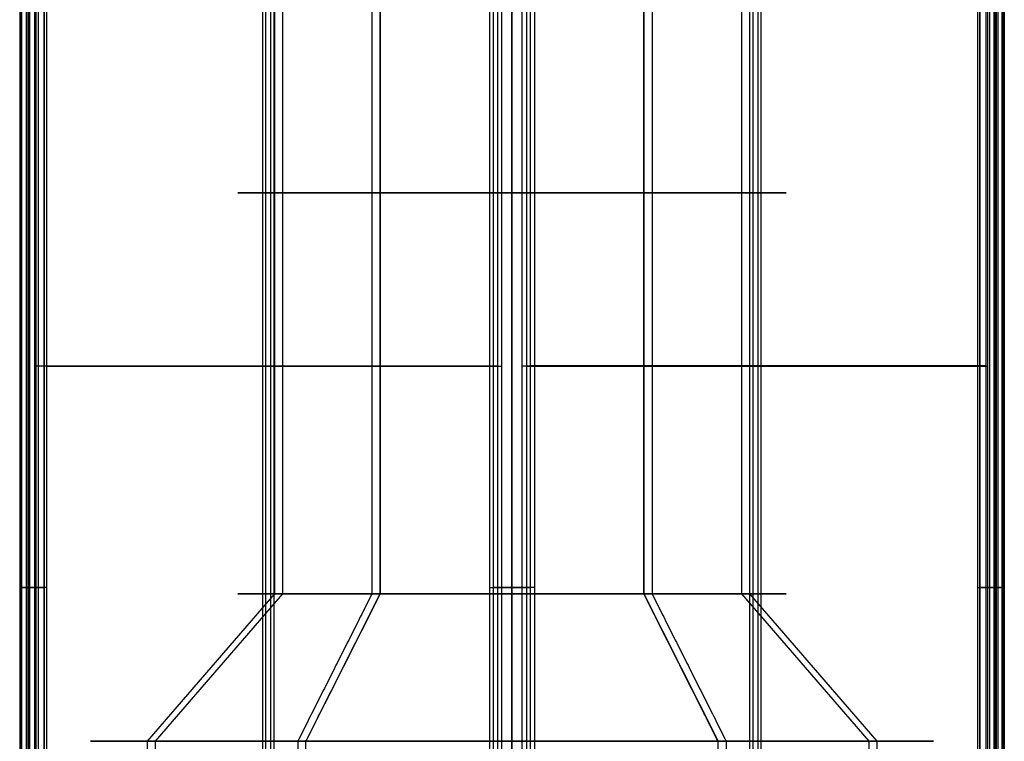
# Model space of a CAD drawing. Header units: millimetres. Extents: x -175 to 175, y -101 to 102.
# Tile 58 of 133: x -3.01 to 3.01, y -56.3 to -51.89. Entities that reach past the tile are written whole.
import ezdxf

# ---------------------------------------------------------------- set-up
doc = ezdxf.new("R2010")
doc.units = ezdxf.units.MM
doc.layers.add('Livello 01', color=7, linetype='Continuous')

msp = doc.modelspace()

# ---------------------------------------------------------------- linework, layer by layer
at = {"layer": 'Livello 01', "color": 254, "true_color": 0xcad1ee}
for p, q in [((0, 33.5, 64.5), (0, -99.45, 64.5)), ((0, 33.5, 62.5), (0, -99.45, 62.5)), ((0, -99.45, -285.5), (0, 33.5, -285.5)), ((0, -99.45, -283.5), (0, 33.5, -283.5)), ((-2.9999, -59.3, -260.9741), (-2.9999, -48.7169, -260.9741)), ((-2.95, -59.3, 39.9968), (-2.95, -48.7169, 39.9968)), ((-1.5223, -59.3, -263.5562), (-1.5223, -48.7169, -263.5562)), ((-1.5026, -59.3, -258.4034), (-1.5026, -48.7169, -258.4034)), ((-1.4724, -59.3, 37.4147), (-1.4724, -48.7169, 37.4147)), ((-1.4527, -59.3, 42.5676), (-1.4527, -48.7169, 42.5676)), ((1.4527, -59.3, -263.5676), (1.4527, -48.7169, -263.5676)), ((1.4724, -59.3, -258.4147), (1.4724, -48.7169, -258.4147)), ((1.5026, -59.3, 37.4034), (1.5026, -48.7169, 37.4034)), ((1.5223, -59.3, 42.5562), (1.5223, -48.7169, 42.5562)), ((2.95, -59.3, -260.9968), (2.95, -48.7169, -260.9968)), ((2.9999, -59.3, 39.9741), (2.9999, -48.7169, 39.9741)), ((-1.4507, -50.5, -260.155), (-1.4507, -55.4, -260.155)), ((-1.4008, -50.5, 40.8159), (-1.4008, -55.4, 40.8159)), ((-0.8554, -50.5, -262.4113), (-0.8554, -55.4, -262.4113)), ((-0.8055, -50.5, 38.5597), (-0.8055, -55.4, 38.5597)), ((0.8055, -50.5, -259.5597), (0.8055, -55.4, -259.5597)), ((0.8554, -50.5, 41.4113), (0.8554, -55.4, 41.4113)), ((1.4008, -50.5, -261.8159), (1.4008, -55.4, -261.8159)), ((1.4507, -50.5, 39.155), (1.4507, -55.4, 39.155)), ((-2.9666, -51.4225, -259.2721), (-2.9666, -59.3, -259.2721)), ((-2.9167, -51.4225, 41.6989), (-2.9167, -59.3, 41.6989)), ((-2.8568, -51.4225, 38.2211), (-2.8568, -59.3, 38.2211)), ((-0.1378, -51.4225, -264.3626), (-0.1378, -59.3, -264.3626)), ((0.1378, -51.4225, 43.3626), (0.1378, -59.3, 43.3626)), ((2.8568, -51.4225, -259.2211), (2.8568, -59.3, -259.2211)), ((2.9167, -51.4225, -262.6989), (2.9167, -59.3, -262.6989)), ((2.9666, -51.4225, 38.2721), (2.9666, -59.3, 38.2721)), ((-3.006, -54.0078, -262.5762), (-2.9938, -54.0078, -259.372)), ((-2.9562, -54.0078, 38.3947), (-2.9439, -54.0078, 41.599)), ((-0.1378, -54.0078, -264.3626), (-2.9067, -54.0078, -262.7498)), ((-2.8931, -54.0076, -259.1991), (-0.112, -54.0076, -257.6076)), ((-0.088, -54.0078, 36.6084), (-2.8568, -54.0078, 38.2211)), ((-2.8433, -54.0078, 41.7718), (-0.0622, -54.0078, 43.3633)), ((2.8433, -54.0078, -262.7718), (0.0622, -54.0078, -264.3633)), ((0.088, -54.0078, -257.6084), (2.8568, -54.0078, -259.2211)), ((2.8931, -54.0076, 38.1991), (0.112, -54.0076, 36.6076)), ((0.1378, -54.0078, 43.3626), (2.9067, -54.0078, 41.7498)), ((2.9562, -54.0078, -259.3947), (2.9439, -54.0078, -262.599)), ((3.006, -54.0078, 41.5762), (2.9938, -54.0078, 38.372)), ((-1.4507, -55.4, -260.155), (-2.2284, -56.3, -259.702)), ((-1.4008, -55.4, 40.8159), (-2.1785, -56.3, 41.2689)), ((-0.8055, -55.4, 38.5597), (-1.2585, -56.3, 37.782)), ((0.8055, -55.4, -259.5597), (1.2585, -56.3, -258.782)), ((1.4008, -55.4, -261.8159), (2.1785, -56.3, -262.2689)), ((1.4507, -55.4, 39.155), (2.2284, -56.3, 38.702)), ((-2.2284, -56.3, -259.702), (-2.2284, -61.5, -259.702)), ((-2.1785, -56.3, 41.2689), (-2.1785, -61.5, 41.2689)), ((-1.3084, -56.3, -263.1889), (-1.3084, -61.5, -263.1889)), ((1.3084, -56.3, 42.1889), (1.3084, -61.5, 42.1889)), ((2.1785, -56.3, -262.2689), (2.1785, -61.5, -262.2689)), ((2.2284, -56.3, 38.702), (2.2284, -61.5, 38.702))]:
    msp.add_line(p, q, dxfattribs=at)
at = {"layer": 'Livello 01', "color": 254, "true_color": 0xcad1ee, "extrusion": (0, -1, 0)}
for centre, radius, start, end in [((0.0249, 39.9855, 52.95), 1.65, 59.78112, 239.78112), ((-0.0249, -260.9855, 52.95), 1.65, 59.78112, 239.78112), ((-0.0249, -260.9855, 52.95), 1.65, 239.78112, 59.78112), ((0.0249, 39.9855, 52.95), 1.65, 239.78112, 59.78112), ((-2.806, -262.577, 55.3613), 0.2, 179.78112, 239.78112), ((-2.7938, -259.3727, 55.3613), 0.2, 119.78112, 179.78112), ((-2.7562, 38.3939, 55.3613), 0.2, 179.78112, 239.78112), ((-2.7439, 41.5982, 55.3613), 0.2, 119.78112, 179.78112), ((-0.0372, -264.1897, 55.3613), 0.2, 239.78112, 299.78112), ((-0.0127, -257.7812, 55.3613), 0.2, 59.78112, 119.78112), ((0.0127, 36.7812, 55.3613), 0.2, 239.78112, 299.78112), ((0.0372, 43.1897, 55.3613), 0.2, 59.78112, 119.78112), ((2.7439, -262.5982, 55.3613), 0.2, 299.78112, 359.78112), ((2.7562, -259.3939, 55.3613), 0.2, 359.78112, 59.78112), ((2.7938, 38.3727, 55.3613), 0.2, 299.78112, 359.78112), ((2.806, 41.577, 55.3613), 0.2, 359.78112, 59.78112), ((-0.0249, -260.9855, 55.4), 1.65, 59.78112, 239.78112), ((0.0249, 39.9855, 55.4), 1.65, 239.78112, 59.78112), ((0.0249, 39.9855, 56.3), 2.55, 59.78112, 239.78112), ((-0.0249, -260.9855, 56.3), 2.55, 239.78112, 59.78112)]:
    msp.add_arc(centre, radius, start, end, dxfattribs=at)
at = {"layer": 'Livello 01', "color": 254, "true_color": 0xcad1ee, "extrusion": (0, 1, 0)}
for centre, radius, start, end in [((-0.0249, 39.9855, -55.4), 1.65, 300.21888, 120.21888), ((0.0249, -260.9855, -55.4), 1.65, 120.21888, 300.21888), ((0.0249, -260.9855, -56.3), 2.55, 300.21888, 120.21888), ((-0.0249, 39.9855, -56.3), 2.55, 120.21888, 300.21888)]:
    msp.add_arc(centre, radius, start, end, dxfattribs=at)
at = {"layer": 'Livello 01', "color": 254, "true_color": 0xcad1ee}
for points in [[(-0.8554, -50.5, -262.4113), (-0.8554, -55.4, -262.4113)], [(-0.8055, -55.4, 38.5597), (-0.8055, -50.5, 38.5597)], [(0.8055, -55.4, -259.5597), (0.8055, -50.5, -259.5597)], [(0.8554, -50.5, 41.4113), (0.8554, -55.4, 41.4113)], [(-3.006, -51.4225, -262.5762), (-3.006, -59.3, -262.5762)], [(-2.9938, -59.3, -259.372), (-2.9938, -51.4225, -259.372)], [(-2.9562, -51.4225, 38.3947), (-2.9562, -59.3, 38.3947)], [(-2.9439, -59.3, 41.599), (-2.9439, -51.4225, 41.599)], [(-2.9067, -59.3, -262.7498), (-2.9067, -51.4225, -262.7498)], [(-2.8931, -51.4225, -259.1991), (-2.8931, -59.3, -259.1991)], [(-2.8568, -59.3, 38.2211), (-2.8568, -51.4225, 38.2211)], [(-2.8433, -51.4225, 41.7718), (-2.8433, -59.3, 41.7718)], [(-0.1378, -51.4225, -264.3626), (-0.1378, -59.3, -264.3626)], [(-0.112, -59.3, -257.6076), (-0.112, -51.4225, -257.6076)], [(-0.088, -51.4225, 36.6084), (-0.088, -59.3, 36.6084)], [(-0.0622, -59.3, 43.3633), (-0.0622, -51.4225, 43.3633)], [(0.0622, -59.3, -264.3633), (0.0622, -51.4225, -264.3633)], [(0.088, -51.4225, -257.6084), (0.088, -59.3, -257.6084)], [(0.112, -59.3, 36.6076), (0.112, -51.4225, 36.6076)], [(0.1378, -51.4225, 43.3626), (0.1378, -59.3, 43.3626)], [(2.8433, -51.4225, -262.7718), (2.8433, -59.3, -262.7718)], [(2.8568, -59.3, -259.2211), (2.8568, -51.4225, -259.2211)], [(2.8931, -51.4225, 38.1991), (2.8931, -59.3, 38.1991)], [(2.9067, -59.3, 41.7498), (2.9067, -51.4225, 41.7498)], [(2.9439, -59.3, -262.599), (2.9439, -51.4225, -262.599)], [(2.9562, -51.4225, -259.3947), (2.9562, -59.3, -259.3947)], [(2.9938, -59.3, 38.372), (2.9938, -51.4225, 38.372)], [(3.006, -51.4225, 41.5762), (3.006, -59.3, 41.5762)], [(-0.8554, -55.4, -262.4113), (-1.3084, -56.3, -263.1889)], [(-1.2585, -56.3, 37.782), (-0.8055, -55.4, 38.5597)], [(1.2585, -56.3, -258.782), (0.8055, -55.4, -259.5597)], [(0.8554, -55.4, 41.4113), (1.3084, -56.3, 42.1889)], [(-1.3084, -56.3, -263.1889), (-1.3084, -61.5, -263.1889)], [(-1.2585, -61.5, 37.782), (-1.2585, -56.3, 37.782)], [(1.2585, -61.5, -258.782), (1.2585, -56.3, -258.782)], [(1.3084, -56.3, 42.1889), (1.3084, -61.5, 42.1889)]]:
    msp.add_open_spline(points, degree=1, dxfattribs=at)

doc.saveas('drawing.dxf')
